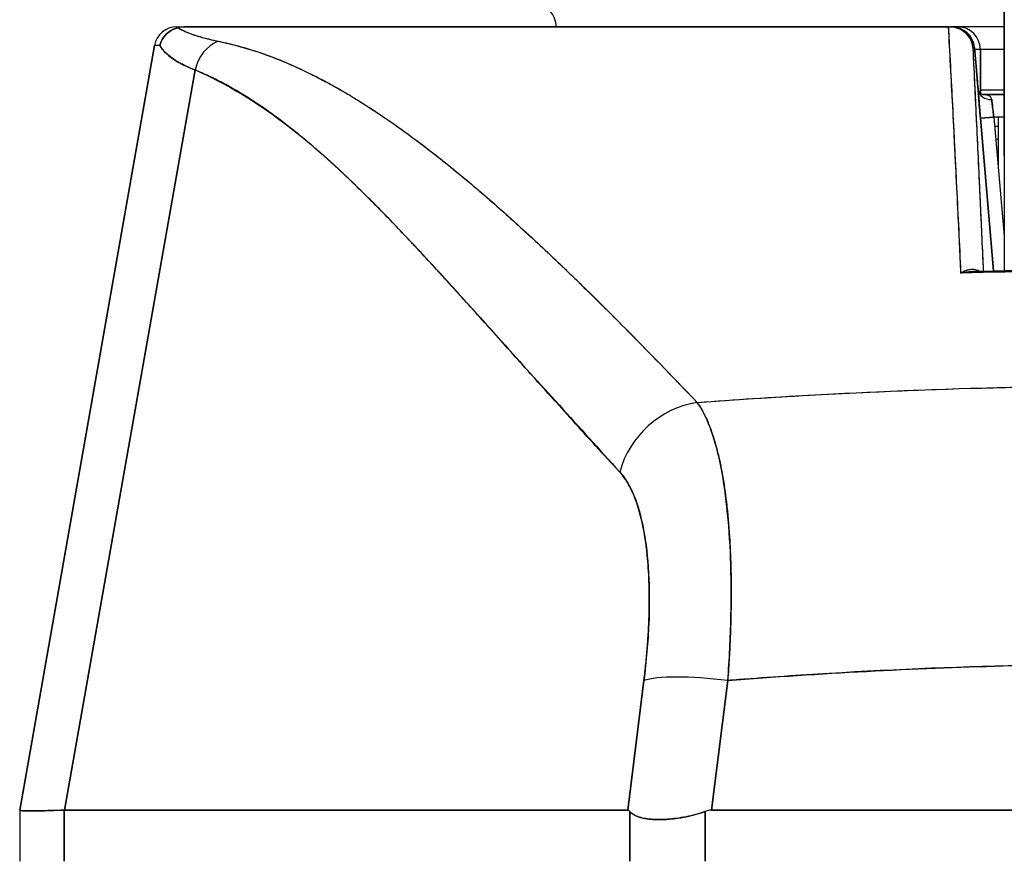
# Model space of a CAD drawing. Extents: x 785 to 1232, y 18 to 306.
# Tile 19 of 232: x 912.491 to 913.35, y 108.951 to 109.686. Entities that reach past the tile are written whole.
import ezdxf

# ---------------------------------------------------------------- set-up
doc = ezdxf.new("R2010")
doc.units = 0
doc.header["$LTSCALE"] = 4
doc.header["$MEASUREMENT"] = 0
doc.layers.get('0').update_dxf_attribs({"linetype": 'CONTINUOUS'})

msp = doc.modelspace()

# ---------------------------------------------------------------- linework, layer by layer
for p, q in [((912.62777, 109.67976), (912.63565, 109.67976)), ((912.6361, 109.67976), (913.30156, 109.67976)), ((912.6361, 109.67976), (912.6361, 109.67976)), ((913.30161, 109.67976), (913.30299, 109.67976)), ((913.30451, 109.67976), (913.30299, 109.67976)), ((913.30323, 109.67976), (913.30451, 109.67976)), ((913.3096, 109.67976), (913.30451, 109.67976)), ((913.35003, 109.67976), (913.3096, 109.67976)), ((912.4907, 108.99607), (912.60839, 109.6635)), ((912.60839, 109.6635), (912.4907, 108.99607)), ((913.30265, 109.66008), (913.30248, 109.66008)), ((913.30265, 109.66008), (913.30248, 109.66008)), ((913.32266, 109.66177), (913.32412, 109.66177)), ((913.32412, 109.66177), (913.32266, 109.66177)), ((913.32581, 109.64208), (913.32412, 109.66177)), ((913.32412, 109.66177), (913.32581, 109.64208)), ((913.32581, 109.64208), (913.32412, 109.66176)), ((913.32928, 109.66008), (913.32427, 109.66008)), ((913.32928, 109.62177), (913.32928, 109.66008)), ((913.32928, 109.66008), (913.32928, 109.62177)), ((913.35004, 109.66008), (913.32928, 109.66008)), ((912.6438, 109.64216), (912.52988, 108.99607)), ((912.52988, 108.99607), (912.6438, 109.64216)), ((913.30368, 109.64039), (913.30355, 109.64039)), ((913.30355, 109.64039), (913.30368, 109.64039)), ((912.7777, 109.62071), (912.7777, 109.62071)), ((913.30467, 109.62071), (913.30469, 109.62071)), ((913.35004, 109.62464), (913.32928, 109.62464)), ((913.35004, 109.62071), (913.33122, 109.62071)), ((913.33122, 109.62071), (913.35004, 109.62071)), ((913.33955, 109.61283), (913.33955, 109.61283)), ((913.35002, 109.56751), (913.35004, 109.61296)), ((913.35004, 109.61296), (913.35002, 109.56751)), ((913.35004, 109.61297), (913.35004, 109.61296)), ((913.32931, 109.60001), (913.34108, 109.60102)), ((913.32931, 109.60001), (913.34079, 109.4668)), ((913.34108, 109.60102), (913.32932, 109.60001)), ((913.34079, 109.4668), (913.32932, 109.60001)), ((913.35003, 109.60102), (913.34108, 109.60102)), ((913.34108, 109.60102), (913.35004, 109.49707)), ((913.34495, 109.60102), (913.34495, 109.5561)), ((913.32991, 109.59315), (913.32991, 109.59315)), ((913.34176, 109.59315), (913.34495, 109.59315)), ((913.33092, 109.58134), (913.33092, 109.58134)), ((913.34495, 109.58134), (913.34278, 109.58134)), ((912.88558, 109.54197), (912.88558, 109.54197)), ((912.88558, 109.54197), (912.88558, 109.54197)), ((913.33432, 109.54197), (913.33432, 109.54197)), ((913.33601, 109.52228), (913.33601, 109.52228)), ((912.86194, 109.45987), (912.86194, 109.46002)), ((912.86194, 109.46002), (912.86194, 109.45987)), ((912.88146, 109.4385), (912.88146, 109.43834)), ((913.111, 109.14827), (913.11099, 109.14827)), ((913.03841, 109.13646), (913.0384, 109.13646)), ((913.11047, 109.13646), (913.11046, 109.13646)), ((913.03647, 109.11677), (913.03648, 109.11677)), ((913.1093, 109.11677), (913.10931, 109.11677)), ((913.03558, 109.10925), (913.02142, 108.99607)), ((913.02142, 108.99607), (913.03558, 109.10925)), ((913.09461, 108.99607), (913.10877, 109.10925)), ((913.10877, 109.10925), (913.09461, 108.99607)), ((913.03159, 109.0774), (913.03159, 109.0774)), ((913.03159, 109.0774), (913.03159, 109.0774)), ((913.02815, 109.04984), (913.02815, 109.04984)), ((913.02815, 109.04984), (913.02815, 109.04984)), ((913.02568, 109.03016), (913.02568, 109.03016)), ((912.4907, 108.99606), (912.4907, 108.99607)), ((912.4907, 108.99606), (912.4907, 108.95142)), ((912.52988, 108.99607), (912.52944, 108.99606)), ((912.52944, 108.95142), (912.52944, 108.99606)), ((912.52944, 108.99606), (912.52944, 108.95142)), ((912.52988, 108.99607), (913.02142, 108.99607)), ((913.02142, 108.99607), (912.52988, 108.99607)), ((913.02327, 108.95142), (913.02327, 108.995)), ((913.02327, 108.995), (913.02327, 108.95142)), ((913.08902, 108.95142), (913.08902, 108.995)), ((913.08902, 108.995), (913.08902, 108.95142)), ((913.09461, 108.99607), (913.83955, 108.99607)), ((913.83955, 108.99607), (913.09461, 108.99607))]:
    msp.add_line(p, q)
for centre, radius, start, end in [((912.93952, 109.67976), 0.01969, 0, 90), ((912.62777, 109.66008), 0.01969, 90.00006, 170.00001), ((912.62777, 109.66008), 0.01968, 90, 169.99728), ((913.30451, 109.66008), 0.01969, 4.90751, 90), ((913.3096, 109.66008), 0.01969, 0, 90), ((913.3096, 109.66008), 0.01969, 0, 90), ((913.04385, 109.04984), 0.01969, 210.53467, 210.53784)]:
    msp.add_arc(centre, radius, start, end)
for centre, major_axis, ratio, start_param, end_param in [((913.34992, 109.63472), (0, -0.09843), 0.001274, 1.347882, 2.374224), ((913.33917, 109.67976), (-0.7114, 0), 0.00001, 0.00083, 0.148995), ((913.30337, 109.6798), (0.00659, 0), 0.006028, 4.442174, 4.655539), ((913.30451, 109.66008), (0, 0.01969), 0.201429, 6.269655, 6.283185), ((913.30451, 109.66008), (-0.00169, 0.01961), 0.999886, 4.712389, 6.197248), ((913.30451, 109.66008), (0, 0.01968), 0.999885, 4.798326, 6.283185), ((913.3096, 109.66008), (0, 0.01969), 0.242424, 0, 0.209664), ((913.30695, 109.66018), (-0.69857, 0.00332), 0.000807, 6.168225, 6.283059), ((913.30696, 109.66017), (-0.69857, 0.00333), 0.000808, 6.168225, 6.283059), ((912.67402, 109.63667), (0.01165, 0.03125), 0.918447, 0.714615, 1.733976), ((912.67402, 109.63667), (-0.01165, -0.03125), 0.918447, 3.856208, 4.875568), ((913.3062, 109.64039), (-0.01961, -0.00168), 0.017401, 2.663738, 2.66376), ((913.3062, 109.64039), (0.01961, 0.00169), 0.017475, 5.805319, 5.80534), ((913.3062, 109.64039), (0.01961, 0.00168), 0.017406, 0.000005, 0.014716), ((913.3062, 109.64039), (0.01961, 0.00168), 0.017501, 6.283182, 6.298323), ((913.33915, 109.62555), (-0.01178, -0.00079), 0.778078, 0.024234, 1.518452), ((913.33915, 109.62555), (-0.01178, -0.00079), 0.778063, 0.02644, 1.518543), ((913.34156, 109.601), (0.00272, -0.01971), 0.023858, 3.81626, 4.707984), ((913.35015, 109.54575), (0, -0.09843), 0.001274, 4.489474, 5.640098), ((913.25054, 109.36169), (0.01968, 0), 0.93917, 0.048, 0.048199), ((913.25054, 109.36169), (0.01969, 0), 0.93917, 0.048016, 0.048215), ((913.08765, 109.27754), (-0.05778, -0.0535), 0.919117, 4.080772, 5.311688), ((913.08765, 109.27754), (0.05778, 0.0535), 0.919114, 0.939178, 2.17009), ((913.46708, 109.14827), (0.50787, 0), 0.00001, 2.572477, 2.57249), ((913.10877, 109.09557), (-0.07813, 0.00977), 0.172345, 4.733946, 5.946592), ((913.10877, 109.09557), (-0.07813, 0.00977), 0.172345, 4.733946, 5.946592), ((913.17783, 109.03944), (-0.68713, -0.04338), 0.010707, 6.282471, 6.619896)]:
    msp.add_ellipse(centre, major_axis=major_axis, ratio=ratio, start_param=start_param, end_param=end_param)
for points, knots in [([(913.35, 109.70556), (913.35001, 109.70082), (913.35001, 109.6957), (913.35002, 109.69016), (913.35002, 109.68461), (913.35003, 109.67864), (913.35003, 109.67241), (913.35003, 109.66618), (913.35004, 109.6597), (913.35004, 109.65307), (913.35004, 109.64645), (913.35004, 109.63967), (913.35004, 109.63297), (913.35004, 109.62626), (913.35004, 109.61961), (913.35004, 109.61296)], [0, 0, 0, 0, 0.2, 0.2, 0.2, 0.4, 0.4, 0.4, 0.6, 0.6, 0.6, 0.8, 0.8, 0.8, 1, 1, 1, 1]), ([(912.62885, 109.67902), (912.6271, 109.67859), (912.62538, 109.67796), (912.62377, 109.67712), (912.62302, 109.67674), (912.6223, 109.67631), (912.6216, 109.67584), (912.61942, 109.67438), (912.61756, 109.67255), (912.61609, 109.67043), (912.61462, 109.66832), (912.61356, 109.66592), (912.613, 109.66354)], [0, 0, 0, 0, 0.227317, 0.227317, 0.227317, 0.333333, 0.333333, 0.333333, 0.666667, 0.666667, 0.666667, 1, 1, 1, 1]), ([(912.613, 109.66354), (912.61356, 109.66595), (912.61462, 109.66832), (912.6161, 109.67044), (912.61757, 109.67256), (912.61947, 109.67442), (912.62165, 109.67587), (912.62383, 109.67732), (912.62629, 109.67838), (912.62885, 109.67902)], [0, 0, 0, 0, 0.333333, 0.333333, 0.333333, 0.666667, 0.666667, 0.666667, 1, 1, 1, 1]), ([(912.6361, 109.67976), (912.6354, 109.67977), (912.63466, 109.67975), (912.63392, 109.67971), (912.63318, 109.67968), (912.63244, 109.67963), (912.63161, 109.67952), (912.63077, 109.67941), (912.62984, 109.67924), (912.62885, 109.67902)], [0, 0, 0, 0, 0.333333, 0.333333, 0.333333, 0.666667, 0.666667, 0.666667, 1, 1, 1, 1]), ([(912.6361, 109.67976), (912.6354, 109.67976), (912.63466, 109.67975), (912.63392, 109.67971), (912.63318, 109.67967), (912.63244, 109.67962), (912.63161, 109.67952), (912.63077, 109.67942), (912.62984, 109.67926), (912.62885, 109.67902)], [0, 0, 0, 0, 0.333333, 0.333333, 0.333333, 0.666667, 0.666667, 0.666667, 1, 1, 1, 1]), ([(912.62885, 109.67902), (912.63125, 109.67753), (912.63417, 109.6761), (912.63759, 109.67473), (912.64101, 109.67336), (912.64493, 109.67206), (912.64934, 109.67082), (912.65375, 109.66958), (912.65864, 109.6684), (912.66401, 109.66729)], [0, 0, 0, 0, 0.3333333, 0.3333333, 0.3333333, 0.6666667, 0.6666667, 0.6666667, 1, 1, 1, 1]), ([(912.62885, 109.67902), (912.62889, 109.67899), (912.62894, 109.67897), (912.62899, 109.67894), (912.6308, 109.67783), (912.63289, 109.67675), (912.63528, 109.6757), (912.63765, 109.67466), (912.6403, 109.67365), (912.64323, 109.67268), (912.64615, 109.67171), (912.64935, 109.67078), (912.65282, 109.66988), (912.65628, 109.66898), (912.66001, 109.66812), (912.66401, 109.66729)], [0, 0, 0, 0, 0.0066, 0.0066, 0.0066, 0.256927, 0.256927, 0.256927, 0.505833, 0.505833, 0.505833, 0.753477, 0.753477, 0.753477, 1, 1, 1, 1]), ([(913.30161, 109.67976), (913.25285, 109.67976), (913.20553, 109.67976), (913.15935, 109.67976), (913.11317, 109.67976), (913.06814, 109.67976), (913.02513, 109.67976), (912.98211, 109.67976), (912.94113, 109.67976), (912.90264, 109.67976), (912.86415, 109.67976), (912.82816, 109.67976), (912.79514, 109.67976), (912.76211, 109.67976), (912.73204, 109.67976), (912.70547, 109.67976), (912.67891, 109.67976), (912.65584, 109.67976), (912.6361, 109.67976)], [0, 0, 0, 0, 0.166667, 0.166667, 0.166667, 0.333333, 0.333333, 0.333333, 0.5, 0.5, 0.5, 0.666667, 0.666667, 0.666667, 0.833333, 0.833333, 0.833333, 1, 1, 1, 1]), ([(913.3123, 109.46493), (913.31136, 109.49024), (913.30998, 109.51516), (913.30875, 109.53959), (913.30752, 109.56402), (913.30644, 109.58795), (913.30518, 109.61134), (913.30392, 109.63473), (913.30249, 109.65757), (913.30156, 109.67976)], [0, 0, 0, 0, 0.333333, 0.333333, 0.333333, 0.666667, 0.666667, 0.666667, 1, 1, 1, 1]), ([(913.3123, 109.46493), (913.31151, 109.48194), (913.3107, 109.49914), (913.30986, 109.51655), (913.30866, 109.54158), (913.3074, 109.56701), (913.3061, 109.59284), (913.30493, 109.61616), (913.30372, 109.6398), (913.30246, 109.66371), (913.30218, 109.66905), (913.30189, 109.6744), (913.30161, 109.67976)], [0, 0, 0, 0, 0.248384, 0.248384, 0.248384, 0.605524, 0.605524, 0.605524, 0.928029, 0.928029, 0.928029, 1, 1, 1, 1]), ([(913.32266, 109.66177), (913.32244, 109.66423), (913.32175, 109.66664), (913.32065, 109.66884), (913.31955, 109.67104), (913.31804, 109.67302), (913.31623, 109.67465), (913.31443, 109.67629), (913.31232, 109.67758), (913.31006, 109.67845), (913.3078, 109.67932), (913.30539, 109.67976), (913.30299, 109.67976)], [0, 0, 0, 0, 0.25, 0.25, 0.25, 0.5, 0.5, 0.5, 0.75, 0.75, 0.75, 1, 1, 1, 1]), ([(913.30299, 109.67976), (913.30534, 109.67976), (913.3078, 109.67932), (913.31007, 109.67845), (913.31235, 109.67757), (913.31445, 109.67628), (913.31625, 109.67464), (913.31805, 109.67301), (913.31956, 109.67103), (913.32066, 109.66883), (913.32176, 109.66662), (913.32245, 109.66417), (913.32266, 109.66177)], [0, 0, 0, 0, 0.25, 0.25, 0.25, 0.5, 0.5, 0.5, 0.75, 0.75, 0.75, 1, 1, 1, 1]), ([(912.613, 109.66354), (912.6145, 109.66089), (912.61666, 109.65832), (912.61946, 109.65586), (912.62225, 109.65339), (912.62569, 109.65101), (912.62975, 109.64873), (912.63382, 109.64645), (912.6385, 109.64426), (912.6438, 109.64216)], [0, 0, 0, 0, 0.3333333, 0.3333333, 0.3333333, 0.6666667, 0.6666667, 0.6666667, 0.9999879, 0.9999879, 0.9999879, 0.9999879]), ([(912.6438, 109.64216), (912.64019, 109.64359), (912.63686, 109.64506), (912.63382, 109.64658), (912.6324, 109.64729), (912.63104, 109.64801), (912.62975, 109.64873), (912.62827, 109.64956), (912.62688, 109.65041), (912.62557, 109.65126), (912.62327, 109.65275), (912.62124, 109.65429), (912.61946, 109.65586), (912.61933, 109.65597), (912.6192, 109.65608), (912.61908, 109.6562), (912.61721, 109.65789), (912.61564, 109.65962), (912.61437, 109.66139), (912.61387, 109.6621), (912.61341, 109.66282), (912.613, 109.66354)], [0, 0, 0, 0, 0.227322, 0.227322, 0.227322, 0.333333, 0.333333, 0.333333, 0.45463, 0.45463, 0.45463, 0.666667, 0.666667, 0.666667, 0.681967, 0.681967, 0.681967, 0.9093, 0.9093, 0.9093, 1, 1, 1, 1]), ([(912.66401, 109.66729), (912.67732, 109.6645), (912.69048, 109.6608), (912.70354, 109.6562), (912.7166, 109.6516), (912.72956, 109.6461), (912.74263, 109.63973), (912.75569, 109.63336), (912.76886, 109.62612), (912.78226, 109.61797), (912.79566, 109.60982), (912.8093, 109.60076), (912.82331, 109.59073), (912.83733, 109.5807), (912.85173, 109.5697), (912.86666, 109.55762), (912.88159, 109.54553), (912.89705, 109.53238), (912.91321, 109.518), (912.92936, 109.50362), (912.94621, 109.48802), (912.96398, 109.47105), (912.98176, 109.45407), (913.00046, 109.43571), (913.02007, 109.41584), (913.03967, 109.39597), (913.06018, 109.37459), (913.08208, 109.35199)], [0, 0, 0, 0, 0.111111, 0.111111, 0.111111, 0.222222, 0.222222, 0.222222, 0.333333, 0.333333, 0.333333, 0.444444, 0.444444, 0.444444, 0.555556, 0.555556, 0.555556, 0.666667, 0.666667, 0.666667, 0.777778, 0.777778, 0.777778, 0.888889, 0.888889, 0.888889, 1, 1, 1, 1]), ([(912.66401, 109.66729), (912.66861, 109.66634), (912.67324, 109.66527), (912.6779, 109.66407), (912.6825, 109.66288), (912.68711, 109.66157), (912.69176, 109.66013), (912.69634, 109.65871), (912.70096, 109.65717), (912.70559, 109.6555), (912.71018, 109.65384), (912.71479, 109.65206), (912.71942, 109.65017), (912.72402, 109.64828), (912.72864, 109.64628), (912.73328, 109.64416), (912.73789, 109.64205), (912.74253, 109.63982), (912.74719, 109.63748), (912.75139, 109.63537), (912.7556, 109.63316), (912.75984, 109.63087), (912.76028, 109.63063), (912.76073, 109.63039), (912.76117, 109.63014), (912.76585, 109.62759), (912.77055, 109.62492), (912.77526, 109.62215), (912.77998, 109.61937), (912.78472, 109.61649), (912.78948, 109.6135), (912.79424, 109.6105), (912.79903, 109.6074), (912.80384, 109.60419), (912.80867, 109.60097), (912.81352, 109.59764), (912.81839, 109.59422), (912.82329, 109.59077), (912.82821, 109.58722), (912.83314, 109.58358), (912.83812, 109.5799), (912.84312, 109.57613), (912.84814, 109.57225), (912.85272, 109.56873), (912.85731, 109.56512), (912.86191, 109.56143), (912.86241, 109.56103), (912.86291, 109.56063), (912.86341, 109.56023), (912.86858, 109.55608), (912.87377, 109.55184), (912.87899, 109.5475), (912.88427, 109.5431), (912.88957, 109.53861), (912.8949, 109.53403), (912.90031, 109.52937), (912.90574, 109.52463), (912.91119, 109.5198), (912.91674, 109.51488), (912.92231, 109.50987), (912.92789, 109.50478), (912.93359, 109.49959), (912.93931, 109.49431), (912.94506, 109.48895), (912.95092, 109.48347), (912.95681, 109.47791), (912.96271, 109.47226), (912.965, 109.47008), (912.96728, 109.46789), (912.96957, 109.46569), (912.97334, 109.46205), (912.97713, 109.45839), (912.98092, 109.45469), (912.98716, 109.4486), (912.99343, 109.44244), (912.99972, 109.43619), (913.00618, 109.42978), (913.01266, 109.42329), (913.01917, 109.41673), (913.02587, 109.40997), (913.03259, 109.40315), (913.03933, 109.39625), (913.04628, 109.38914), (913.05326, 109.38195), (913.06026, 109.3747), (913.06751, 109.3672), (913.07477, 109.35963), (913.08208, 109.35199)], [0, 0, 0, 0, 0.037382, 0.037382, 0.037382, 0.074234, 0.074234, 0.074234, 0.110636, 0.110636, 0.110636, 0.146671, 0.146671, 0.146671, 0.182417, 0.182417, 0.182417, 0.217957, 0.217957, 0.217957, 0.25, 0.25, 0.25, 0.253368, 0.253368, 0.253368, 0.288725, 0.288725, 0.288725, 0.324095, 0.324095, 0.324095, 0.359547, 0.359547, 0.359547, 0.39515, 0.39515, 0.39515, 0.430974, 0.430974, 0.430974, 0.467089, 0.467089, 0.467089, 0.5, 0.5, 0.5, 0.503564, 0.503564, 0.503564, 0.540473, 0.540473, 0.540473, 0.577897, 0.577897, 0.577897, 0.615918, 0.615918, 0.615918, 0.654622, 0.654622, 0.654622, 0.694093, 0.694093, 0.694093, 0.734423, 0.734423, 0.734423, 0.75, 0.75, 0.75, 0.775706, 0.775706, 0.775706, 0.818036, 0.818036, 0.818036, 0.861515, 0.861515, 0.861515, 0.906243, 0.906243, 0.906243, 0.952322, 0.952322, 0.952322, 1, 1, 1, 1]), ([(913.32266, 109.66177), (913.32383, 109.63753), (913.32497, 109.61392), (913.32605, 109.59099), (913.32714, 109.56806), (913.32818, 109.54581), (913.32919, 109.52409), (913.33009, 109.50448), (913.33097, 109.48531), (913.33181, 109.46661)], [0, 0, 0, 0, 0.3333333, 0.3333333, 0.3333333, 0.6666667, 0.6666667, 0.6666667, 0.9675142, 0.9675142, 0.9675142, 0.9675142]), ([(913.32266, 109.66177), (913.3229, 109.65688), (913.32313, 109.65201), (913.32337, 109.64718), (913.32429, 109.62802), (913.32519, 109.60927), (913.32606, 109.59096), (913.32629, 109.58602), (913.32652, 109.5811), (913.32675, 109.57622), (913.32759, 109.55846), (913.3284, 109.5411), (913.32919, 109.52407), (913.32956, 109.51591), (913.32994, 109.50783), (913.3303, 109.49983), (913.33082, 109.4886), (913.33132, 109.47753), (913.33181, 109.46661)], [0, 0, 0, 0, 0.0671961, 0.0671961, 0.0671961, 0.3333333, 0.3333333, 0.3333333, 0.4052229, 0.4052229, 0.4052229, 0.6666667, 0.6666667, 0.6666667, 0.7918395, 0.7918395, 0.7918395, 0.9675098, 0.9675098, 0.9675098, 0.9675098]), ([(913.32928, 109.66008), (913.32928, 109.66014), (913.32885, 109.66008), (913.32802, 109.66007), (913.32719, 109.66006), (913.3259, 109.66009), (913.32431, 109.66009), (913.32429, 109.66009), (913.32428, 109.66009), (913.32426, 109.66009)], [0, 0, 0, 0, 0.2, 0.2, 0.2, 0.4, 0.4, 0.4, 0.4019033, 0.4019033, 0.4019033, 0.4019033]), ([(912.6438, 109.64216), (912.67093, 109.6304), (912.6989, 109.61365), (912.7276, 109.59121), (912.7563, 109.56878), (912.78572, 109.54067), (912.81622, 109.50894), (912.84671, 109.47721), (912.87827, 109.44186), (912.91127, 109.4053), (912.94426, 109.36874), (912.97871, 109.33098), (913.01446, 109.29121)], [0, 0, 0, 0, 0.25, 0.25, 0.25, 0.5, 0.5, 0.5, 0.75, 0.75, 0.75, 1, 1, 1, 1]), ([(913.01446, 109.29121), (913.00742, 109.29882), (913.00038, 109.30646), (912.99336, 109.31413), (912.9867, 109.32141), (912.98004, 109.32873), (912.97339, 109.33607), (912.96706, 109.34307), (912.96073, 109.35009), (912.9544, 109.35712), (912.94836, 109.36384), (912.94233, 109.37057), (912.93629, 109.37731), (912.93052, 109.38376), (912.92475, 109.39021), (912.91899, 109.39666), (912.91346, 109.40284), (912.90793, 109.40902), (912.9024, 109.41519), (912.89709, 109.42112), (912.89179, 109.42704), (912.88647, 109.43294), (912.88136, 109.43862), (912.87625, 109.44428), (912.87113, 109.44992), (912.8662, 109.45536), (912.86126, 109.46078), (912.85632, 109.46617), (912.85155, 109.47137), (912.84677, 109.47655), (912.84199, 109.4817), (912.8395, 109.48437), (912.83702, 109.48703), (912.83453, 109.48968), (912.83238, 109.49197), (912.83023, 109.49425), (912.82807, 109.49653), (912.82357, 109.50129), (912.81906, 109.50601), (912.81454, 109.51068), (912.81015, 109.51522), (912.80575, 109.51972), (912.80134, 109.52417), (912.79704, 109.5285), (912.79274, 109.53278), (912.78842, 109.537), (912.78421, 109.54112), (912.77999, 109.54519), (912.77576, 109.5492), (912.77163, 109.55312), (912.76748, 109.55698), (912.76331, 109.56077), (912.75924, 109.56448), (912.75515, 109.56813), (912.75104, 109.57172), (912.74702, 109.57523), (912.74298, 109.57867), (912.73892, 109.58205), (912.73493, 109.58536), (912.73093, 109.5886), (912.72691, 109.59176), (912.72295, 109.59487), (912.71898, 109.5979), (912.71498, 109.60086), (912.71105, 109.60376), (912.70709, 109.60659), (912.70312, 109.60933), (912.69919, 109.61204), (912.69525, 109.61465), (912.69128, 109.61718), (912.68736, 109.61968), (912.68341, 109.62209), (912.67945, 109.6244), (912.67552, 109.62669), (912.67158, 109.62888), (912.66761, 109.63097), (912.66367, 109.63305), (912.65971, 109.63502), (912.65573, 109.63689), (912.65178, 109.63875), (912.6478, 109.64051), (912.6438, 109.64216)], [0, 0, 0, 0, 0.058373, 0.058373, 0.058373, 0.113771, 0.113771, 0.113771, 0.166588, 0.166588, 0.166588, 0.217025, 0.217025, 0.217025, 0.265271, 0.265271, 0.265271, 0.311506, 0.311506, 0.311506, 0.355892, 0.355892, 0.355892, 0.398581, 0.398581, 0.398581, 0.439711, 0.439711, 0.439711, 0.479413, 0.479413, 0.479413, 0.5, 0.5, 0.5, 0.517807, 0.517807, 0.517807, 0.555021, 0.555021, 0.555021, 0.59116, 0.59116, 0.59116, 0.62632, 0.62632, 0.62632, 0.660593, 0.660593, 0.660593, 0.694065, 0.694065, 0.694065, 0.726815, 0.726815, 0.726815, 0.75892, 0.75892, 0.75892, 0.79045, 0.79045, 0.79045, 0.821471, 0.821471, 0.821471, 0.852043, 0.852043, 0.852043, 0.882223, 0.882223, 0.882223, 0.912065, 0.912065, 0.912065, 0.941613, 0.941613, 0.941613, 0.970914, 0.970914, 0.970914, 1, 1, 1, 1]), ([(913.32738, 109.62454), (913.32726, 109.62587), (913.32713, 109.62724), (913.327, 109.62864), (913.32696, 109.62913), (913.32691, 109.62962), (913.32686, 109.63012), (913.32669, 109.63204), (913.32651, 109.63401), (913.32634, 109.63601), (913.32622, 109.63738), (913.3261, 109.63876), (913.32598, 109.64015), (913.32592, 109.6408), (913.32586, 109.64144), (913.32581, 109.64208)], [0, 0, 0, 0, 0.246649, 0.246649, 0.246649, 0.333333, 0.333333, 0.333333, 0.666667, 0.666667, 0.666667, 0.894856, 0.894856, 0.894856, 1, 1, 1, 1]), ([(913.32581, 109.64208), (913.32617, 109.63792), (913.32654, 109.6337), (913.32706, 109.62806), (913.32721, 109.6264), (913.32736, 109.6248)], [0, 0, 0, 0, 0.03177496, 0.03177496, 0.04538408, 0.04538408, 0.04538408, 0.04538408]), ([(913.32738, 109.62453), (913.32721, 109.62637), (913.32703, 109.62825), (913.32686, 109.63016), (913.32669, 109.63207), (913.32651, 109.63401), (913.32634, 109.636), (913.32616, 109.63798), (913.32599, 109.64001), (913.32581, 109.64208)], [0, 0, 0, 0, 0.333333, 0.333333, 0.333333, 0.666667, 0.666667, 0.666667, 1, 1, 1, 1]), ([(913.32736, 109.62479), (913.32736, 109.62474), (913.32737, 109.62468), (913.32737, 109.62463), (913.32737, 109.62461), (913.32738, 109.62459), (913.32738, 109.62457)], [0.97738111, 0.97738111, 0.97738111, 0.97738111, 0.99205726, 0.99205726, 0.99205726, 0.99727724, 0.99727724, 0.99727724, 0.99727724]), ([(913.32736, 109.62478), (913.32737, 109.62474), (913.32738, 109.62464), (913.32749, 109.62426), (913.32762, 109.62392), (913.32808, 109.62306), (913.32849, 109.62251), (913.32931, 109.62172), (913.3297, 109.62143), (913.33043, 109.62099), (913.33077, 109.62085), (913.33121, 109.6207), (913.33133, 109.62068), (913.33133, 109.62068)], [0.00220607, 0.00220607, 0.00220607, 0.00220607, 0.00676397, 0.00676397, 0.01367331, 0.01367331, 0.0232304, 0.0232304, 0.0303191, 0.0303191, 0.03762457, 0.03762457, 0.04423364, 0.04423364, 0.04423364, 0.04423364]), ([(913.32738, 109.62454), (913.32741, 109.6241), (913.32744, 109.62364), (913.32747, 109.62317), (913.32755, 109.62206), (913.32764, 109.62085), (913.32773, 109.61957), (913.32778, 109.61895), (913.32783, 109.61832), (913.32787, 109.61767), (913.32794, 109.6168), (913.32801, 109.6159), (913.32808, 109.61497), (913.32822, 109.61316), (913.32838, 109.61126), (913.32854, 109.60929), (913.32871, 109.6071), (913.3289, 109.60483), (913.3291, 109.60255), (913.32917, 109.6017), (913.32924, 109.60086), (913.32931, 109.60001)], [0.0000951, 0.0000951, 0.0000951, 0.0000951, 0.0748172, 0.0748172, 0.0748172, 0.2498586, 0.2498586, 0.2498586, 0.3333333, 0.3333333, 0.3333333, 0.446037, 0.446037, 0.446037, 0.6655921, 0.6655921, 0.6655921, 0.9099218, 0.9099218, 0.9099218, 1, 1, 1, 1]), ([(913.32931, 109.60001), (913.32904, 109.6032), (913.32878, 109.60624), (913.32854, 109.60922), (913.3283, 109.61219), (913.32807, 109.61509), (913.32788, 109.61767), (913.32768, 109.62025), (913.32752, 109.62251), (913.32738, 109.62453)], [0, 0, 0, 0, 0.333333, 0.333333, 0.333333, 0.666667, 0.666667, 0.666667, 1, 1, 1, 1]), ([(913.33915, 109.61635), (913.33909, 109.61688), (913.33895, 109.61737), (913.33874, 109.61781), (913.33854, 109.61823), (913.33826, 109.6186), (913.33791, 109.61892), (913.33757, 109.61924), (913.33715, 109.61952), (913.33667, 109.61974), (913.33619, 109.61997), (913.33565, 109.62016), (913.33506, 109.6203), (913.33447, 109.62044), (913.33383, 109.62054), (913.33317, 109.6206), (913.33254, 109.62066), (913.33189, 109.6207), (913.33123, 109.6207)], [0, 0, 0, 0, 0.1694451, 0.1694451, 0.1694451, 0.3306164, 0.3306164, 0.3306164, 0.4926897, 0.4926897, 0.4926897, 0.656163, 0.656163, 0.656163, 0.8193012, 0.8193012, 0.8193012, 0.9715088, 0.9715088, 0.9715088, 0.9715088]), ([(913.33915, 109.61635), (913.33906, 109.61734), (913.33869, 109.61816), (913.33802, 109.61882), (913.33735, 109.61948), (913.33637, 109.61996), (913.33517, 109.62027), (913.33406, 109.62055), (913.33275, 109.62069), (913.33124, 109.62071)], [0, 0, 0, 0, 0.3333333, 0.3333333, 0.3333333, 0.6666667, 0.6666667, 0.6666667, 0.9747363, 0.9747363, 0.9747363, 0.9747363]), ([(913.34108, 109.60102), (913.3408, 109.60299), (913.34055, 109.60495), (913.3403, 109.60681), (913.34006, 109.60868), (913.33983, 109.61046), (913.33964, 109.61207), (913.33945, 109.61368), (913.33928, 109.61513), (913.33915, 109.61635)], [0, 0, 0, 0, 0.333333, 0.333333, 0.333333, 0.666667, 0.666667, 0.666667, 1, 1, 1, 1]), ([(913.35002, 109.56751), (913.35002, 109.56025), (913.35002, 109.553), (913.35002, 109.54568), (913.35002, 109.53835), (913.35002, 109.53095), (913.35002, 109.52375), (913.35003, 109.51655), (913.35003, 109.50957), (913.35003, 109.50293), (913.35004, 109.4963), (913.35004, 109.49002), (913.35005, 109.48426), (913.35005, 109.47851), (913.35006, 109.47328), (913.35007, 109.46869), (913.35007, 109.46811), (913.35007, 109.46754), (913.35007, 109.46699)], [0, 0, 0, 0, 0.1428571, 0.1428571, 0.1428571, 0.2857143, 0.2857143, 0.2857143, 0.4285714, 0.4285714, 0.4285714, 0.5714286, 0.5714286, 0.5714286, 0.7142857, 0.7142857, 0.7142857, 0.732256, 0.732256, 0.732256, 0.732256]), ([(913.3279, 109.46652), (913.32675, 109.46724), (913.32539, 109.46775), (913.32392, 109.46795), (913.32224, 109.46818), (913.32045, 109.46801), (913.31848, 109.46753), (913.31652, 109.46704), (913.31437, 109.46619), (913.3123, 109.46493)], [0.0445241, 0.0445241, 0.0445241, 0.0445241, 0.3333333, 0.3333333, 0.3333333, 0.6666667, 0.6666667, 0.6666667, 1, 1, 1, 1]), ([(913.32792, 109.46652), (913.32757, 109.46675), (913.32721, 109.46695), (913.32683, 109.46712), (913.32613, 109.46745), (913.32539, 109.46768), (913.32463, 109.46783), (913.32381, 109.46799), (913.32296, 109.46806), (913.3221, 109.46804), (913.32115, 109.46802), (913.32018, 109.4679), (913.3192, 109.46769), (913.31812, 109.46747), (913.31703, 109.46713), (913.31594, 109.4667), (913.31473, 109.46622), (913.31352, 109.46563), (913.3123, 109.46493)], [0.0366219, 0.0366219, 0.0366219, 0.0366219, 0.1140411, 0.1140411, 0.1140411, 0.2600291, 0.2600291, 0.2600291, 0.4189958, 0.4189958, 0.4189958, 0.5939821, 0.5939821, 0.5939821, 0.7868988, 0.7868988, 0.7868988, 1, 1, 1, 1]), ([(913.62185, 109.46493), (913.58745, 109.46581), (913.55313, 109.4664), (913.51872, 109.46669), (913.48431, 109.46699), (913.44982, 109.46699), (913.41542, 109.46669), (913.38101, 109.4664), (913.3467, 109.46581), (913.3123, 109.46493)], [0, 0, 0, 0, 0.333333, 0.333333, 0.333333, 0.666667, 0.666667, 0.666667, 1, 1, 1, 1]), ([(913.62185, 109.46493), (913.57001, 109.46626), (913.51812, 109.46693), (913.46623, 109.46693), (913.4149, 109.46692), (913.36358, 109.46625), (913.3123, 109.46493)], [0, 0, 0, 0, 0.502733, 0.502733, 0.502733, 1, 1, 1, 1]), ([(913.3123, 109.46493), (913.31426, 109.46542), (913.3162, 109.46578), (913.31808, 109.46602), (913.31947, 109.4662), (913.32084, 109.46632), (913.32216, 109.46637), (913.32242, 109.46638), (913.32268, 109.46639), (913.32294, 109.4664)], [0, 0, 0, 0, 0.1913802, 0.1913802, 0.1913802, 0.3333333, 0.3333333, 0.3333333, 0.3614991, 0.3614991, 0.3614991, 0.3614991]), ([(913.31231, 109.46493), (913.31579, 109.46575), (913.31906, 109.46624), (913.32216, 109.46637), (913.32242, 109.46638), (913.32268, 109.46639), (913.32294, 109.4664)], [0.0001972, 0.0001972, 0.0001972, 0.0001972, 0.3333333, 0.3333333, 0.3333333, 0.3616367, 0.3616367, 0.3616367, 0.3616367]), ([(913.08208, 109.35199), (913.11496, 109.35441), (913.1478, 109.35653), (913.18055, 109.35835), (913.23421, 109.36134), (913.2876, 109.36349), (913.34038, 109.36481), (913.35024, 109.36506), (913.36008, 109.36527), (913.3699, 109.36546), (913.43418, 109.36669), (913.49776, 109.36671), (913.56202, 109.3655), (913.57258, 109.36531), (913.58316, 109.36508), (913.59376, 109.36481), (913.64598, 109.36351), (913.69879, 109.36138), (913.75188, 109.35845), (913.7852, 109.35661), (913.81862, 109.35445), (913.85207, 109.35199)], [0, 0, 0, 0, 0.126313, 0.126313, 0.126313, 0.333333, 0.333333, 0.333333, 0.371996, 0.371996, 0.371996, 0.62508, 0.62508, 0.62508, 0.666667, 0.666667, 0.666667, 0.871465, 0.871465, 0.871465, 1, 1, 1, 1]), ([(913.08208, 109.35199), (913.14692, 109.35676), (913.21085, 109.36035), (913.27486, 109.36276), (913.33888, 109.36517), (913.40298, 109.36639), (913.46708, 109.36639), (913.53119, 109.36639), (913.59529, 109.36517), (913.65931, 109.36276), (913.72332, 109.36035), (913.78725, 109.35676), (913.85207, 109.35199)], [0, 0, 0, 0, 0.25, 0.25, 0.25, 0.5, 0.5, 0.5, 0.75, 0.75, 0.75, 1, 1, 1, 1]), ([(913.08208, 109.35199), (913.08262, 109.35124), (913.08315, 109.35048), (913.08367, 109.34968), (913.08502, 109.34762), (913.08634, 109.34538), (913.0876, 109.34297), (913.08887, 109.34055), (913.09009, 109.33796), (913.09127, 109.3352), (913.09198, 109.33354), (913.09267, 109.33181), (913.09335, 109.33002), (913.09379, 109.32885), (913.09423, 109.32765), (913.09466, 109.32642), (913.09574, 109.32333), (913.09677, 109.32008), (913.09776, 109.31667), (913.09874, 109.31326), (913.09967, 109.30969), (913.10056, 109.30597), (913.10109, 109.30376), (913.10159, 109.30149), (913.10209, 109.29917), (913.10242, 109.29759), (913.10274, 109.29599), (913.10306, 109.29437), (913.10384, 109.29036), (913.10458, 109.2862), (913.10526, 109.28191), (913.10594, 109.27762), (913.10656, 109.27319), (913.10714, 109.26863), (913.10748, 109.26596), (913.1078, 109.26324), (913.1081, 109.26048), (913.10831, 109.25853), (913.10851, 109.25656), (913.10871, 109.25456), (913.10918, 109.24975), (913.10959, 109.24481), (913.10995, 109.23976), (913.11032, 109.23471), (913.11062, 109.22954), (913.11088, 109.22427), (913.11102, 109.22124), (913.11115, 109.21818), (913.11126, 109.21509), (913.11134, 109.21279), (913.11141, 109.21048), (913.11147, 109.20816), (913.11161, 109.20269), (913.1117, 109.19712), (913.11174, 109.19146), (913.11177, 109.1858), (913.11175, 109.18005), (913.11167, 109.17422), (913.11163, 109.17091), (913.11157, 109.16758), (913.11149, 109.16423), (913.11143, 109.16166), (913.11136, 109.15907), (913.11128, 109.15647), (913.11109, 109.15048), (913.11085, 109.14442), (913.11055, 109.13829), (913.11025, 109.13216), (913.1099, 109.12597), (913.1095, 109.11973), (913.10927, 109.11625), (913.10903, 109.11275), (913.10877, 109.10925)], [0, 0, 0, 0, 0.021607, 0.021607, 0.021607, 0.077357, 0.077357, 0.077357, 0.133054, 0.133054, 0.133054, 0.166667, 0.166667, 0.166667, 0.188734, 0.188734, 0.188734, 0.244434, 0.244434, 0.244434, 0.300147, 0.300147, 0.300147, 0.333333, 0.333333, 0.333333, 0.355862, 0.355862, 0.355862, 0.411578, 0.411578, 0.411578, 0.467311, 0.467311, 0.467311, 0.5, 0.5, 0.5, 0.523075, 0.523075, 0.523075, 0.57886, 0.57886, 0.57886, 0.634636, 0.634636, 0.634636, 0.666667, 0.666667, 0.666667, 0.69037, 0.69037, 0.69037, 0.746068, 0.746068, 0.746068, 0.801783, 0.801783, 0.801783, 0.833333, 0.833333, 0.833333, 0.85749, 0.85749, 0.85749, 0.913181, 0.913181, 0.913181, 0.968909, 0.968909, 0.968909, 1, 1, 1, 1]), ([(913.10877, 109.10925), (913.11018, 109.12796), (913.11108, 109.14647), (913.11149, 109.16423), (913.1119, 109.18198), (913.11182, 109.19898), (913.11126, 109.21509), (913.11069, 109.23119), (913.10963, 109.2464), (913.1081, 109.26048), (913.10656, 109.27456), (913.10455, 109.28753), (913.10208, 109.29917), (913.09962, 109.31082), (913.09669, 109.32115), (913.09335, 109.33003), (913.09001, 109.3389), (913.08625, 109.3463), (913.08208, 109.35199)], [0, 0, 0, 0, 0.166667, 0.166667, 0.166667, 0.333333, 0.333333, 0.333333, 0.5, 0.5, 0.5, 0.666667, 0.666667, 0.666667, 0.833333, 0.833333, 0.833333, 1, 1, 1, 1]), ([(913.01446, 109.29121), (913.01925, 109.28592), (913.02337, 109.27911), (913.02685, 109.27066), (913.03034, 109.26221), (913.03318, 109.25213), (913.03533, 109.24075), (913.03748, 109.22938), (913.03893, 109.21671), (913.03969, 109.20294), (913.04044, 109.18916), (913.04049, 109.17426), (913.0398, 109.15861), (913.03912, 109.14295), (913.03771, 109.12654), (913.03558, 109.10925)], [0, 0, 0, 0, 0.2, 0.2, 0.2, 0.4, 0.4, 0.4, 0.6, 0.6, 0.6, 0.8, 0.8, 0.8, 1, 1, 1, 1]), ([(913.03558, 109.10925), (913.03591, 109.11188), (913.03622, 109.11452), (913.03652, 109.11714), (913.03705, 109.12183), (913.03752, 109.12649), (913.03794, 109.13111), (913.03836, 109.13571), (913.03872, 109.14027), (913.03903, 109.14479), (913.03934, 109.14928), (913.03959, 109.15373), (913.03978, 109.15813), (913.03998, 109.16251), (913.04011, 109.16683), (913.0402, 109.17109), (913.04028, 109.17534), (913.0403, 109.17952), (913.04027, 109.18363), (913.04024, 109.18774), (913.04015, 109.19178), (913.04001, 109.19573), (913.03987, 109.19969), (913.03967, 109.20357), (913.03942, 109.20736), (913.03916, 109.21115), (913.03885, 109.21485), (913.03849, 109.21846), (913.03833, 109.22003), (913.03816, 109.22159), (913.03799, 109.22312), (913.03775, 109.22511), (913.0375, 109.22708), (913.03724, 109.22901), (913.03676, 109.23243), (913.03624, 109.23575), (913.03566, 109.23896), (913.03508, 109.24218), (913.03445, 109.24529), (913.03376, 109.24829), (913.03307, 109.25129), (913.03234, 109.25418), (913.03155, 109.25696), (913.03076, 109.25974), (913.02991, 109.26241), (913.02902, 109.26495), (913.02813, 109.2675), (913.02719, 109.26993), (913.0262, 109.27223), (913.0252, 109.27454), (913.02416, 109.27672), (913.02307, 109.27876), (913.02198, 109.28082), (913.02084, 109.28275), (913.01966, 109.28453), (913.01847, 109.28633), (913.01724, 109.28799), (913.01597, 109.28951), (913.01547, 109.2901), (913.01497, 109.29067), (913.01446, 109.29121)], [0, 0, 0, 0, 0.031589, 0.031589, 0.031589, 0.087981, 0.087981, 0.087981, 0.14403, 0.14403, 0.14403, 0.199779, 0.199779, 0.199779, 0.255256, 0.255256, 0.255256, 0.310513, 0.310513, 0.310513, 0.36568, 0.36568, 0.36568, 0.420831, 0.420831, 0.420831, 0.475991, 0.475991, 0.475991, 0.5, 0.5, 0.5, 0.531175, 0.531175, 0.531175, 0.586356, 0.586356, 0.586356, 0.641598, 0.641598, 0.641598, 0.696973, 0.696973, 0.696973, 0.752544, 0.752544, 0.752544, 0.808363, 0.808363, 0.808363, 0.864488, 0.864488, 0.864488, 0.920979, 0.920979, 0.920979, 0.977864, 0.977864, 0.977864, 1, 1, 1, 1]), ([(913.10877, 109.10925), (913.18977, 109.11563), (913.27028, 109.11989), (913.3493, 109.12201), (913.42832, 109.12414), (913.50585, 109.12414), (913.58487, 109.12201), (913.66388, 109.11989), (913.74439, 109.11563), (913.82539, 109.10925)], [0, 0, 0, 0, 0.333333, 0.333333, 0.333333, 0.666667, 0.666667, 0.666667, 1, 1, 1, 1]), ([(913.82539, 109.10925), (913.79532, 109.11161), (913.76524, 109.1137), (913.73516, 109.1155), (913.67558, 109.11905), (913.61597, 109.12147), (913.55636, 109.12267), (913.49614, 109.12389), (913.43591, 109.12387), (913.37569, 109.12262), (913.31623, 109.12139), (913.25679, 109.11896), (913.19736, 109.11539), (913.17104, 109.11381), (913.14473, 109.11201), (913.11842, 109.11), (913.1152, 109.10975), (913.11198, 109.1095), (913.10877, 109.10925)], [0, 0, 0, 0, 0.125959, 0.125959, 0.125959, 0.375449, 0.375449, 0.375449, 0.627486, 0.627486, 0.627486, 0.876322, 0.876322, 0.876322, 0.986527, 0.986527, 0.986527, 1, 1, 1, 1]), ([(912.4907, 108.99606), (912.4907, 108.99607), (912.4907, 108.99607), (912.4907, 108.99607), (912.4907, 108.99607), (912.4907, 108.99607), (912.4907, 108.99607), (912.4907, 108.99607), (912.4907, 108.99607), (912.4907, 108.99607)], [0, 0, 0, 0, 0.333333, 0.333333, 0.333333, 0.666667, 0.666667, 0.666667, 1, 1, 1, 1]), ([(912.52944, 108.99606), (912.52091, 108.99579), (912.51375, 108.9956), (912.508, 108.99551), (912.50226, 108.99542), (912.49793, 108.99542), (912.49504, 108.99551), (912.49215, 108.9956), (912.4907, 108.99579), (912.4907, 108.99606)], [0.0000078, 0.0000078, 0.0000078, 0.0000078, 0.3333333, 0.3333333, 0.3333333, 0.6666667, 0.6666667, 0.6666667, 1, 1, 1, 1]), ([(912.52988, 108.99607), (912.52983, 108.99607), (912.52978, 108.99607), (912.52973, 108.99607), (912.52969, 108.99607), (912.52964, 108.99607), (912.52959, 108.99607), (912.52954, 108.99607), (912.52949, 108.99607), (912.52944, 108.99606)], [0, 0, 0, 0, 0.333333, 0.333333, 0.333333, 0.666667, 0.666667, 0.666667, 1, 1, 1, 1]), ([(913.02327, 108.995), (913.02307, 108.99523), (913.02287, 108.99542), (913.02266, 108.99558), (913.02246, 108.99574), (913.02226, 108.99586), (913.02205, 108.99594), (913.02184, 108.99602), (913.02163, 108.99606), (913.02142, 108.99607)], [0, 0, 0, 0, 0.333333, 0.333333, 0.333333, 0.666667, 0.666667, 0.666667, 1, 1, 1, 1]), ([(913.02327, 108.995), (913.02307, 108.99523), (913.02287, 108.99543), (913.02266, 108.99558), (913.02246, 108.99574), (913.02225, 108.99586), (913.02205, 108.99594), (913.02184, 108.99602), (913.02163, 108.99607), (913.02142, 108.99607)], [0, 0, 0, 0, 0.333333, 0.333333, 0.333333, 0.666667, 0.666667, 0.666667, 1, 1, 1, 1]), ([(913.02327, 108.995), (913.02456, 108.99358), (913.02618, 108.99237), (913.02813, 108.99138), (913.02893, 108.99098), (913.02977, 108.99061), (913.03068, 108.99028), (913.03195, 108.98982), (913.03334, 108.98942), (913.03483, 108.9891), (913.03698, 108.98863), (913.03934, 108.98831), (913.04188, 108.9881), (913.04227, 108.98807), (913.04267, 108.98804), (913.04307, 108.98801), (913.046, 108.98783), (913.04915, 108.98779), (913.05247, 108.98791), (913.05368, 108.98796), (913.05491, 108.98802), (913.05616, 108.98811), (913.05839, 108.98826), (913.06068, 108.98847), (913.06301, 108.98876), (913.06608, 108.98914), (913.06922, 108.98964), (913.07238, 108.99029), (913.07328, 108.99048), (913.07418, 108.99067), (913.07509, 108.99088), (913.07975, 108.99195), (913.08443, 108.99333), (913.08902, 108.995)], [0, 0, 0, 0, 0.142203, 0.142203, 0.142203, 0.2, 0.2, 0.2, 0.281923, 0.281923, 0.281923, 0.4, 0.4, 0.4, 0.418336, 0.418336, 0.418336, 0.551505, 0.551505, 0.551505, 0.6, 0.6, 0.6, 0.686289, 0.686289, 0.686289, 0.8, 0.8, 0.8, 0.832512, 0.832512, 0.832512, 1, 1, 1, 1]), ([(913.08902, 108.995), (913.08347, 108.99298), (913.07788, 108.99141), (913.07233, 108.99028), (913.06678, 108.98915), (913.06127, 108.98845), (913.05612, 108.9881), (913.05097, 108.98775), (913.04616, 108.98775), (913.04186, 108.9881), (913.03757, 108.98845), (913.03378, 108.98915), (913.03067, 108.99028), (913.02756, 108.99142), (913.02511, 108.99299), (913.02327, 108.995)], [0, 0, 0, 0, 0.2, 0.2, 0.2, 0.4, 0.4, 0.4, 0.6, 0.6, 0.6, 0.8, 0.8, 0.8, 1, 1, 1, 1]), ([(913.09461, 108.99607), (913.09397, 108.99606), (913.09333, 108.99602), (913.09271, 108.99594), (913.09208, 108.99586), (913.09146, 108.99574), (913.09085, 108.99558), (913.09023, 108.99543), (913.08963, 108.99523), (913.08902, 108.995)], [0, 0, 0, 0, 0.333333, 0.333333, 0.333333, 0.666667, 0.666667, 0.666667, 1, 1, 1, 1]), ([(913.09461, 108.99607), (913.09397, 108.99606), (913.09333, 108.99602), (913.0927, 108.99594), (913.09208, 108.99586), (913.09146, 108.99574), (913.09084, 108.99558), (913.09023, 108.99542), (913.08962, 108.99523), (913.08902, 108.995)], [0, 0, 0, 0, 0.333333, 0.333333, 0.333333, 0.666667, 0.666667, 0.666667, 1, 1, 1, 1])]:
    msp.add_open_spline(points, degree=3, knots=knots)
for points in [[(913.3096, 109.67976), (913.3079, 109.67976), (913.3062, 109.67976), (913.30451, 109.67976)], [(913.30451, 109.67976), (913.30453, 109.67976), (913.30455, 109.67976), (913.30457, 109.67976)], [(913.3086, 109.67934), (913.30892, 109.67963), (913.30924, 109.67976), (913.3096, 109.67976)], [(913.32267, 109.6615), (913.32267, 109.6615), (913.32267, 109.6615), (913.32267, 109.6615)], [(913.32267, 109.6615), (913.32267, 109.6615), (913.32267, 109.6615), (913.32267, 109.6615)], [(913.32412, 109.66177), (913.32412, 109.66177), (913.32412, 109.66176), (913.32412, 109.66176)], [(913.32412, 109.66176), (913.32412, 109.66176), (913.32412, 109.66177), (913.32412, 109.66177)], [(913.32426, 109.66008), (913.32451, 109.66008), (913.32475, 109.66009), (913.32499, 109.66009)], [(913.32736, 109.6248), (913.32737, 109.62471), (913.32737, 109.62463), (913.32738, 109.62454)], [(913.33955, 109.61283), (913.33955, 109.61283), (913.33955, 109.61283), (913.33955, 109.61283)], [(913.35002, 109.56751), (913.35002, 109.56751), (913.35002, 109.56752), (913.35002, 109.56752)], [(913.33432, 109.54197), (913.33432, 109.54197), (913.33432, 109.54197), (913.33432, 109.54197)], [(913.32294, 109.4664), (913.41895, 109.4687), (913.51521, 109.4687), (913.61122, 109.4664)], [(913.32832, 109.46532), (913.32832, 109.46532), (913.32832, 109.46532), (913.32832, 109.46532)], [(913.33235, 109.46542), (913.33236, 109.46542), (913.33237, 109.46541), (913.33237, 109.46541)], [(913.33235, 109.46541), (913.33235, 109.46541), (913.33235, 109.46541), (913.33235, 109.46541)], [(913.25561, 109.36199), (913.25561, 109.362), (913.25561, 109.362), (913.2556, 109.362)], [(913.25561, 109.362), (913.25561, 109.362), (913.25561, 109.362), (913.25561, 109.362)], [(913.27023, 109.36258), (913.27023, 109.36258), (913.27023, 109.36258), (913.27023, 109.36258)], [(913.27023, 109.36258), (913.27023, 109.36258), (913.27023, 109.36258), (913.27023, 109.36258)], [(913.1551, 109.35688), (913.1551, 109.35688), (913.1551, 109.35688), (913.1551, 109.35688)], [(913.15512, 109.35688), (913.15512, 109.35688), (913.15512, 109.35688), (913.15512, 109.35688)], [(913.03648, 109.11677), (913.03647, 109.11677), (913.03647, 109.11677), (913.03647, 109.11677)], [(913.10931, 109.11677), (913.10931, 109.11677), (913.1093, 109.11677), (913.1093, 109.11677)]]:
    msp.add_open_spline(points, degree=3)

doc.saveas('drawing.dxf')
